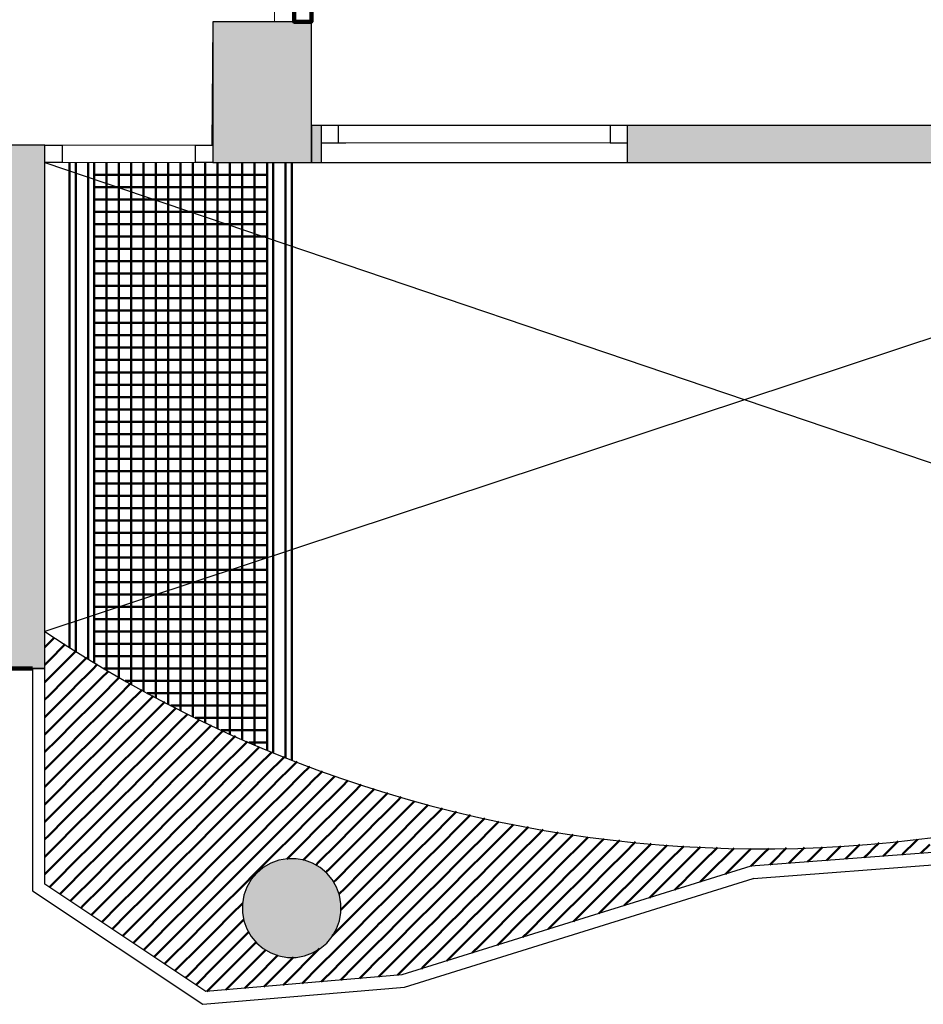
# Model space of a CAD drawing. Header units: metres. Extents: x -1 to 430, y -6 to 34.
# Tile 9 of 13: x 409.65 to 413.31, y 20.75 to 24.74. Entities that reach past the tile are written whole.
import ezdxf

# ---------------------------------------------------------------- set-up
doc = ezdxf.new("R2010")
doc.units = ezdxf.units.M
for name, pattern in [('CONTINUA', [0]), ('PUNKT', [6.35, 0, -6.35]), ('VERDECKT', [9.525, 6.35, -3.175])]:
    doc.linetypes.add(name, pattern=pattern)
for name, color, linetype, lineweight in [('3D P4 MURS', 7, 'CONTINUA', 25), ('3D P4 MURS NOUS', 7, 'CONTINUA', 25), ('3D P4 PILAR', 7, 'CONTINUA', 25), ('P4  REVESTIMENT pintat (blau fosc)', 7, 'CONTINUA', 25), ('P4 ESCALES 2D', 7, 'CONTINUA', 25), ('P4 MOBLES', 7, 'CONTINUA', 25), ('P4 REVESTIMENT  enguixat i pintat (lila)', 7, 'CONTINUA', 25)]:
    doc.layers.add(name, color=color, linetype=linetype, lineweight=lineweight)

# ---------------------------------------------------------------- blocks, each defined once
blk = doc.blocks.new('_CLOSEDFILLED')
at = {"color": 0, "linetype": 'ByBlock', "lineweight": -2}
blk.add_solid([(-1, 0), (0, 0), (-1, 0)], dxfattribs=at)
blk = doc.blocks.new('TRAMA_0')
at = {"layer": 'P4 MOBLES', "color": 202, "linetype": 'CONTINUA', "lineweight": 50, "transparency": 33554687}
for p, q in [((409.747, 22.1959), (409.7862, 22.2351)), ((409.7614, 22.1396), (409.8298, 22.208)), ((409.8674, 22.1749), (409.8721, 22.1796)), ((409.8728, 22.1803), (409.8734, 22.1809)), ((409.747, 22.1252), (409.7613, 22.1395)), ((409.7967, 22.1042), (409.8674, 22.1749)), ((409.8321, 22.0689), (409.9027, 22.1395)), ((409.9028, 22.1396), (409.917, 22.1538)), ((409.747, 22.0545), (409.7967, 22.1042)), ((409.8674, 22.0335), (409.9381, 22.1042)), ((409.9382, 22.1042), (409.9606, 22.1267)), ((409.9735, 22.0689), (410.0042, 22.0996)), ((409.7614, 21.9982), (409.832, 22.0688)), ((409.9028, 21.9982), (409.9734, 22.0688)), ((410.0089, 22.0335), (410.0486, 22.0732)), ((409.7967, 21.9628), (409.8674, 22.0334)), ((409.9382, 21.9628), (410.0088, 22.0334)), ((410.0442, 21.9982), (410.0946, 22.0486)), ((410.0796, 21.9628), (410.1407, 22.0239)), ((409.747, 21.9838), (409.7613, 21.9981)), ((409.8321, 21.9275), (409.9027, 21.9981)), ((409.9735, 21.9275), (410.0442, 21.9981)), ((410.1149, 21.9275), (410.1856, 21.9981)), ((410.1856, 21.9982), (410.1867, 21.9993)), ((409.747, 21.9131), (409.7967, 21.9627)), ((409.8674, 21.8921), (409.9381, 21.9627)), ((410.0089, 21.8921), (410.0795, 21.9627)), ((410.1503, 21.8921), (410.2209, 21.9627)), ((410.221, 21.9628), (410.2328, 21.9746)), ((410.2564, 21.9275), (410.2788, 21.9499)), ((409.7614, 21.8567), (409.832, 21.9274)), ((409.9028, 21.8567), (409.9734, 21.9274)), ((410.0442, 21.8567), (410.1149, 21.9274)), ((410.1856, 21.8567), (410.2563, 21.9274)), ((410.2917, 21.8921), (410.3249, 21.9253)), ((410.3271, 21.8567), (410.3731, 21.9028)), ((409.7967, 21.8214), (409.8674, 21.892)), ((409.9382, 21.8214), (410.0088, 21.892)), ((410.0796, 21.8214), (410.1502, 21.892)), ((410.221, 21.8214), (410.2916, 21.892)), ((410.3624, 21.8214), (410.4217, 21.8807)), ((410.4685, 21.8567), (410.4703, 21.8586)), ((409.747, 21.8423), (409.7613, 21.8567)), ((409.747, 21.7716), (409.7967, 21.8213)), ((409.8321, 21.786), (409.9027, 21.8567)), ((409.8674, 21.7507), (409.9381, 21.8213)), ((409.9735, 21.786), (410.0442, 21.8567)), ((410.0089, 21.7507), (410.0795, 21.8213)), ((410.1149, 21.786), (410.1856, 21.8567)), ((410.1503, 21.7507), (410.2209, 21.8213)), ((410.2564, 21.786), (410.327, 21.8567)), ((410.2917, 21.7507), (410.3623, 21.8213)), ((410.3978, 21.786), (410.4684, 21.8567)), ((410.4331, 21.7507), (410.5038, 21.8213)), ((410.5038, 21.8214), (410.5189, 21.8365)), ((409.7614, 21.7153), (409.832, 21.786)), ((409.9028, 21.7153), (409.9734, 21.786)), ((410.0442, 21.7153), (410.1149, 21.786)), ((410.1856, 21.7153), (410.2563, 21.786)), ((410.3271, 21.7153), (410.3977, 21.786)), ((410.4685, 21.7153), (410.5391, 21.786)), ((410.5392, 21.786), (410.5675, 21.8143)), ((410.5746, 21.7507), (410.6161, 21.7922)), ((409.7967, 21.68), (409.8674, 21.7506)), ((409.9382, 21.68), (410.0088, 21.7506)), ((410.0796, 21.68), (410.1502, 21.7506)), ((410.221, 21.68), (410.2916, 21.7506)), ((410.3624, 21.68), (410.4331, 21.7506)), ((410.5038, 21.68), (410.5745, 21.7506)), ((410.6099, 21.7153), (410.6661, 21.7715)), ((410.6453, 21.68), (410.7159, 21.7506)), ((410.716, 21.7507), (410.7174, 21.7521)), ((409.747, 21.7009), (409.7613, 21.7152)), ((409.8321, 21.6446), (409.9027, 21.7152)), ((409.9735, 21.6446), (410.0442, 21.7152)), ((410.1149, 21.6446), (410.1856, 21.7152)), ((410.2564, 21.6446), (410.327, 21.7152)), ((410.3978, 21.6446), (410.4684, 21.7152)), ((410.5392, 21.6446), (410.6098, 21.7152)), ((410.6806, 21.6446), (410.7513, 21.7152)), ((410.7513, 21.7153), (410.7686, 21.7326)), ((410.7867, 21.68), (410.8199, 21.7132)), ((409.747, 21.6302), (409.7967, 21.6799)), ((409.8674, 21.6093), (409.9381, 21.6799)), ((410.0089, 21.6093), (410.0795, 21.6799)), ((410.1503, 21.6093), (410.2209, 21.6799)), ((410.2917, 21.6093), (410.3623, 21.6799)), ((410.4331, 21.6093), (410.5038, 21.6799)), ((410.5746, 21.6093), (410.6452, 21.6799)), ((410.716, 21.6093), (410.7866, 21.6799)), ((410.822, 21.6446), (410.8712, 21.6937)), ((410.8574, 21.6093), (410.9224, 21.6743)), ((409.7614, 21.5739), (409.832, 21.6445)), ((409.9028, 21.5739), (409.9734, 21.6445)), ((410.0442, 21.5739), (410.1149, 21.6445)), ((410.1856, 21.5739), (410.2563, 21.6445)), ((410.3271, 21.5739), (410.3977, 21.6445)), ((410.4685, 21.5739), (410.5391, 21.6445)), ((410.6099, 21.5739), (410.6805, 21.6445)), ((410.7513, 21.5739), (410.822, 21.6445)), ((410.8928, 21.5739), (410.9634, 21.6445)), ((410.9635, 21.6446), (410.9748, 21.6559)), ((410.9988, 21.6093), (411.0289, 21.6393)), ((411.0342, 21.5739), (411.083, 21.6227)), ((409.7967, 21.5385), (409.8674, 21.6092)), ((409.9382, 21.5385), (410.0088, 21.6092)), ((410.0796, 21.5385), (410.1502, 21.6092)), ((410.221, 21.5385), (410.2916, 21.6092)), ((410.3624, 21.5385), (410.4331, 21.6092)), ((410.5038, 21.5385), (410.5745, 21.6092)), ((410.6453, 21.5385), (410.7159, 21.6092)), ((410.7867, 21.5385), (410.8573, 21.6092)), ((410.9281, 21.5385), (410.9987, 21.6092)), ((411.0695, 21.5385), (411.137, 21.6061)), ((411.1756, 21.5739), (411.1911, 21.5894)), ((409.747, 21.5595), (409.7613, 21.5738)), ((409.747, 21.4888), (409.7967, 21.5385)), ((409.8321, 21.5032), (409.9027, 21.5738)), ((409.8674, 21.4678), (409.9381, 21.5385)), ((409.9735, 21.5032), (410.0442, 21.5738)), ((410.0089, 21.4678), (410.0795, 21.5385)), ((410.1149, 21.5032), (410.1856, 21.5738)), ((410.1503, 21.4678), (410.2209, 21.5385)), ((410.2564, 21.5032), (410.327, 21.5738)), ((410.2917, 21.4678), (410.3623, 21.5385)), ((410.3978, 21.5032), (410.4684, 21.5738)), ((410.4331, 21.4678), (410.5038, 21.5385)), ((410.5392, 21.5032), (410.6098, 21.5738)), ((410.5746, 21.4678), (410.6452, 21.5385)), ((410.6806, 21.5032), (410.7513, 21.5738)), ((410.716, 21.4678), (410.7866, 21.5385)), ((410.822, 21.5032), (410.8927, 21.5738)), ((410.8574, 21.4678), (410.928, 21.5385)), ((410.9635, 21.5032), (411.0341, 21.5738)), ((410.9988, 21.4678), (411.0695, 21.5385)), ((411.1049, 21.5032), (411.1755, 21.5738)), ((411.1402, 21.4678), (411.2109, 21.5385)), ((411.2109, 21.5385), (411.2452, 21.5728)), ((411.2463, 21.5032), (411.3006, 21.5575)), ((411.2817, 21.4678), (411.3523, 21.5385)), ((411.3524, 21.5385), (411.3577, 21.5439)), ((409.7614, 21.4325), (409.832, 21.5031)), ((409.9028, 21.4325), (409.9734, 21.5031)), ((410.0442, 21.4325), (410.1149, 21.5031)), ((410.1856, 21.4325), (410.2563, 21.5031)), ((410.3271, 21.4325), (410.3977, 21.5031)), ((410.4685, 21.4325), (410.5391, 21.5031)), ((410.6099, 21.4325), (410.6805, 21.5031)), ((410.7513, 21.4325), (410.822, 21.5031)), ((410.8928, 21.4325), (410.9634, 21.5031)), ((411.0342, 21.4325), (411.1048, 21.5031)), ((411.1756, 21.4325), (411.2462, 21.5031)), ((411.317, 21.4325), (411.3877, 21.5031)), ((411.3877, 21.5032), (411.4148, 21.5303)), ((411.4231, 21.4678), (411.4719, 21.5167)), ((411.4584, 21.4325), (411.529, 21.5031)), ((409.7967, 21.3971), (409.8674, 21.4678)), ((409.9382, 21.3971), (410.0088, 21.4678)), ((410.0796, 21.3971), (410.1502, 21.4678)), ((410.221, 21.3971), (410.2916, 21.4678)), ((410.3624, 21.3971), (410.4331, 21.4678)), ((410.5038, 21.3971), (410.5745, 21.4678)), ((410.6453, 21.3971), (410.7159, 21.4678)), ((410.7867, 21.3971), (410.8573, 21.4678)), ((410.9281, 21.3971), (410.9987, 21.4678)), ((411.0695, 21.3971), (411.1402, 21.4678)), ((411.2109, 21.3971), (411.2816, 21.4678)), ((411.3524, 21.3971), (411.423, 21.4678)), ((411.4938, 21.3971), (411.5644, 21.4678)), ((411.5645, 21.4678), (411.5862, 21.4895)), ((411.5999, 21.4325), (411.6455, 21.4781)), ((411.6352, 21.3971), (411.7059, 21.4678)), ((409.747, 21.4181), (409.7613, 21.4324)), ((409.8321, 21.3618), (409.9027, 21.4324)), ((409.9735, 21.3618), (410.0442, 21.4324)), ((410.1149, 21.3618), (410.1856, 21.4324)), ((410.2564, 21.3618), (410.327, 21.4324)), ((410.3978, 21.3618), (410.4684, 21.4324)), ((410.5392, 21.3618), (410.6098, 21.4324)), ((410.6806, 21.3618), (410.7513, 21.4324)), ((410.822, 21.3618), (410.8927, 21.4324)), ((410.9635, 21.3618), (411.0341, 21.4324)), ((411.1049, 21.3618), (411.1755, 21.4324)), ((411.2463, 21.3618), (411.3169, 21.4324)), ((411.3877, 21.3618), (411.4584, 21.4324)), ((411.5291, 21.3618), (411.5998, 21.4324)), ((411.6706, 21.3618), (411.7412, 21.4324)), ((411.7413, 21.4325), (411.7663, 21.4575)), ((411.7766, 21.3971), (411.8267, 21.4472)), ((411.812, 21.3618), (411.8826, 21.4324)), ((411.8827, 21.4325), (411.8871, 21.4368)), ((411.9181, 21.3971), (411.9481, 21.4271)), ((411.9534, 21.3618), (412.012, 21.4204)), ((409.747, 21.3474), (409.7967, 21.3971)), ((409.8674, 21.3264), (409.9381, 21.3971)), ((410.0089, 21.3264), (410.0795, 21.3971)), ((410.1503, 21.3264), (410.2209, 21.3971)), ((410.2917, 21.3264), (410.3623, 21.3971)), ((410.4331, 21.3264), (410.5038, 21.3971)), ((410.5746, 21.3264), (410.6452, 21.3971)), ((410.7273, 21.3377), (410.7866, 21.3971)), ((410.8574, 21.3264), (410.928, 21.3971)), ((410.9988, 21.3264), (411.0695, 21.3971)), ((411.1402, 21.3264), (411.2109, 21.3971)), ((411.2817, 21.3264), (411.3523, 21.3971)), ((411.4231, 21.3264), (411.4937, 21.3971)), ((411.5645, 21.3264), (411.6351, 21.3971)), ((411.7059, 21.3264), (411.7766, 21.3971)), ((411.8473, 21.3264), (411.918, 21.3971)), ((411.9888, 21.3264), (412.0594, 21.3971)), ((412.0595, 21.3971), (412.076, 21.4137)), ((412.0948, 21.3618), (412.14, 21.407)), ((412.1302, 21.3264), (412.2008, 21.3971)), ((412.2009, 21.3971), (412.204, 21.4002)), ((412.2363, 21.3618), (412.268, 21.3935)), ((412.2716, 21.3264), (412.3357, 21.3905)), ((412.3777, 21.3618), (412.4036, 21.3877)), ((412.413, 21.3264), (412.4716, 21.385)), ((412.5191, 21.3618), (412.5396, 21.3823)), ((412.5545, 21.3264), (412.6076, 21.3795)), ((412.6605, 21.3618), (412.6799, 21.3811)), ((412.6959, 21.3264), (412.7523, 21.3829)), ((412.8019, 21.3618), (412.8248, 21.3846)), ((412.9434, 21.3618), (412.9713, 21.3897)), ((413.1908, 21.3971), (413.2042, 21.4105)), ((413.2966, 21.3614), (413.3322, 21.3971)), ((409.7614, 21.2911), (409.832, 21.3617)), ((409.9028, 21.2911), (409.9734, 21.3617)), ((410.0442, 21.2911), (410.1149, 21.3617)), ((410.1856, 21.2911), (410.2563, 21.3617)), ((410.3271, 21.2911), (410.3977, 21.3617)), ((410.4685, 21.2911), (410.5391, 21.3617)), ((410.6099, 21.2911), (410.6805, 21.3617)), ((410.7935, 21.3333), (410.822, 21.3617)), ((410.8928, 21.2911), (410.9634, 21.3617)), ((411.0342, 21.2911), (411.1048, 21.3617)), ((411.1756, 21.2911), (411.2462, 21.3617)), ((411.317, 21.2911), (411.3877, 21.3617)), ((411.4584, 21.2911), (411.5291, 21.3617)), ((411.5999, 21.2911), (411.6705, 21.3617)), ((411.7413, 21.2911), (411.8119, 21.3617)), ((411.8827, 21.2911), (411.9533, 21.3617)), ((412.0241, 21.2911), (412.0948, 21.3617)), ((412.1655, 21.2911), (412.2362, 21.3617)), ((412.307, 21.2911), (412.3776, 21.3617)), ((412.4484, 21.2911), (412.519, 21.3617)), ((412.6077, 21.3089), (412.6604, 21.3617)), ((413.0669, 21.3439), (413.0847, 21.3617)), ((413.22, 21.3556), (413.2261, 21.3617)), ((409.7967, 21.2557), (409.8674, 21.3263)), ((409.9382, 21.2557), (410.0088, 21.3263)), ((410.0796, 21.2557), (410.1502, 21.3263)), ((410.221, 21.2557), (410.2916, 21.3263)), ((410.3624, 21.2557), (410.4331, 21.3263)), ((410.5038, 21.2557), (410.5745, 21.3263)), ((410.8447, 21.3137), (410.8573, 21.3263)), ((410.9281, 21.2557), (410.9987, 21.3263)), ((411.0695, 21.2557), (411.1402, 21.3263)), ((411.2109, 21.2557), (411.2816, 21.3263)), ((411.3524, 21.2557), (411.423, 21.3263)), ((411.4938, 21.2557), (411.5644, 21.3263)), ((411.6352, 21.2557), (411.7059, 21.3263)), ((411.7766, 21.2557), (411.8473, 21.3263)), ((411.9181, 21.2557), (411.9887, 21.3263)), ((412.0595, 21.2557), (412.1301, 21.3263)), ((412.2009, 21.2557), (412.2715, 21.3263)), ((412.6842, 21.3148), (412.6958, 21.3263)), ((409.747, 21.2767), (409.7613, 21.291)), ((409.8321, 21.2203), (409.9027, 21.291)), ((409.9735, 21.2203), (410.0442, 21.291)), ((410.1149, 21.2203), (410.1856, 21.291)), ((410.2564, 21.2203), (410.327, 21.291)), ((410.3978, 21.2203), (410.4684, 21.291)), ((410.5392, 21.2203), (410.6098, 21.291)), ((410.885, 21.2833), (410.8927, 21.291)), ((410.9635, 21.2203), (411.0341, 21.291)), ((411.1049, 21.2203), (411.1755, 21.291)), ((411.2463, 21.2203), (411.3169, 21.291)), ((411.3877, 21.2203), (411.4584, 21.291)), ((411.5291, 21.2203), (411.5998, 21.291)), ((411.6706, 21.2203), (411.7412, 21.291)), ((411.812, 21.2203), (411.8826, 21.291)), ((411.9534, 21.2203), (412.0241, 21.291)), ((412.0948, 21.2203), (412.1655, 21.291)), ((409.7652, 21.2242), (409.7967, 21.2556)), ((409.8076, 21.1959), (409.832, 21.2203)), ((409.8674, 21.185), (409.9381, 21.2556)), ((409.9028, 21.1496), (409.9734, 21.2203)), ((410.0089, 21.185), (410.0795, 21.2556)), ((410.0442, 21.1496), (410.1149, 21.2203)), ((410.1503, 21.185), (410.2209, 21.2556)), ((410.1856, 21.1496), (410.2563, 21.2203)), ((410.2917, 21.185), (410.3623, 21.2556)), ((410.3271, 21.1496), (410.3977, 21.2203)), ((410.4331, 21.185), (410.5038, 21.2556)), ((410.4685, 21.1496), (410.5391, 21.2203)), ((410.9168, 21.2444), (410.928, 21.2556)), ((410.9383, 21.1952), (410.9634, 21.2203)), ((410.9988, 21.185), (411.0695, 21.2556)), ((411.0342, 21.1496), (411.1048, 21.2203)), ((411.1402, 21.185), (411.2109, 21.2556)), ((411.1756, 21.1496), (411.2462, 21.2203)), ((411.2817, 21.185), (411.3523, 21.2556)), ((411.317, 21.1496), (411.3877, 21.2203)), ((411.4231, 21.185), (411.4937, 21.2556)), ((411.4584, 21.1496), (411.5291, 21.2203)), ((411.5645, 21.185), (411.6351, 21.2556)), ((411.5999, 21.1496), (411.6705, 21.2203)), ((411.7059, 21.185), (411.7766, 21.2556)), ((411.8473, 21.185), (411.918, 21.2556)), ((412.1972, 21.1813), (412.2362, 21.2203)), ((412.2999, 21.2132), (412.3422, 21.2556)), ((409.85, 21.1676), (409.8674, 21.1849)), ((409.9382, 21.1143), (410.0088, 21.1849)), ((410.0796, 21.1143), (410.1502, 21.1849)), ((410.221, 21.1143), (410.2916, 21.1849)), ((410.3624, 21.1143), (410.4331, 21.1849)), ((410.9464, 21.1326), (410.9987, 21.1849)), ((411.0695, 21.1143), (411.1402, 21.1849)), ((411.2109, 21.1143), (411.2816, 21.1849)), ((411.3524, 21.1143), (411.423, 21.1849)), ((411.9181, 21.1143), (411.9887, 21.1849)), ((412.0945, 21.1493), (412.1301, 21.1849)), ((409.8924, 21.1393), (409.9027, 21.1496)), ((409.9773, 21.0827), (410.0442, 21.1496)), ((410.1149, 21.0789), (410.1856, 21.1496)), ((410.2564, 21.0789), (410.327, 21.1496)), ((410.3978, 21.0789), (410.4684, 21.1496)), ((410.5038, 21.1143), (410.5487, 21.1591)), ((410.9635, 21.0789), (411.0341, 21.1496)), ((411.1049, 21.0789), (411.1755, 21.1496)), ((411.6706, 21.0789), (411.7412, 21.1496)), ((411.812, 21.0789), (411.8826, 21.1496)), ((411.9918, 21.1173), (412.0241, 21.1496)), ((409.9348, 21.111), (409.9381, 21.1142)), ((410.0197, 21.0544), (410.0795, 21.1142)), ((410.1503, 21.0436), (410.2209, 21.1142)), ((410.2917, 21.0436), (410.3623, 21.1142)), ((410.4331, 21.0436), (410.5038, 21.1142)), ((411.4231, 21.0436), (411.4937, 21.1142)), ((411.5645, 21.0436), (411.6351, 21.1142)), ((411.7059, 21.0436), (411.7766, 21.1142)), ((411.8891, 21.0853), (411.918, 21.1142)), ((410.0621, 21.0261), (410.1149, 21.0789)), ((410.1856, 21.0082), (410.2563, 21.0789)), ((410.3271, 21.0082), (410.3977, 21.0789)), ((410.4685, 21.0082), (410.5391, 21.0789)), ((410.5392, 21.0789), (410.5532, 21.0929)), ((411.1756, 21.0082), (411.2462, 21.0789)), ((411.317, 21.0082), (411.3877, 21.0789)), ((411.4584, 21.0082), (411.5291, 21.0789)), ((411.5999, 21.0082), (411.6705, 21.0789)), ((411.7864, 21.0534), (411.8119, 21.0789)), ((410.1045, 20.9978), (410.1502, 21.0435)), ((410.221, 20.9729), (410.2916, 21.0435)), ((410.3624, 20.9729), (410.4331, 21.0435)), ((410.5038, 20.9729), (410.5727, 21.0417)), ((410.9281, 20.9729), (410.9987, 21.0435)), ((411.0695, 20.9729), (411.1402, 21.0435)), ((411.2109, 20.9729), (411.2816, 21.0435)), ((411.3524, 20.9729), (411.423, 21.0435)), ((411.4938, 20.9729), (411.5644, 21.0435)), ((411.6838, 21.0214), (411.7059, 21.0435)), ((410.1469, 20.9694), (410.1856, 21.0081)), ((410.2564, 20.9375), (410.327, 21.0081)), ((410.3978, 20.9375), (410.4684, 21.0081)), ((410.5392, 20.9375), (410.6032, 21.0015)), ((410.9635, 20.9375), (411.0341, 21.0081)), ((411.1049, 20.9375), (411.1755, 21.0081)), ((411.2463, 20.9375), (411.3169, 21.0081)), ((411.3877, 20.9375), (411.4584, 21.0081)), ((411.5811, 20.9894), (411.5998, 21.0081)), ((410.1893, 20.9411), (410.2209, 20.9728)), ((410.2917, 20.9021), (410.3623, 20.9728)), ((410.4331, 20.9021), (410.5038, 20.9728)), ((410.5746, 20.9021), (410.6421, 20.9697)), ((410.6806, 20.9375), (410.6912, 20.9481)), ((410.716, 20.9021), (410.7539, 20.9401)), ((410.822, 20.9375), (410.8597, 20.9751)), ((410.8574, 20.9021), (410.928, 20.9728)), ((410.9988, 20.9021), (411.0695, 20.9728)), ((411.1402, 20.9021), (411.2109, 20.9728)), ((411.2817, 20.9021), (411.3523, 20.9728)), ((411.4784, 20.9575), (411.4937, 20.9728)), ((410.2317, 20.9128), (410.2563, 20.9374)), ((410.2741, 20.8845), (410.2916, 20.9021)), ((410.3271, 20.8668), (410.3977, 20.9374)), ((410.3624, 20.8314), (410.4331, 20.9021)), ((410.4685, 20.8668), (410.5391, 20.9374)), ((410.5038, 20.8314), (410.5745, 20.9021)), ((410.6099, 20.8668), (410.6805, 20.9374)), ((410.6453, 20.8314), (410.7159, 20.9021)), ((410.7513, 20.8668), (410.822, 20.9374)), ((410.7894, 20.8342), (410.8573, 20.9021)), ((410.8928, 20.8668), (410.9634, 20.9374)), ((410.9441, 20.8474), (410.9987, 20.9021)), ((411.0342, 20.8668), (411.1048, 20.9374)), ((411.0988, 20.8607), (411.1402, 20.9021)), ((411.1761, 20.8673), (411.2462, 20.9374)), ((411.273, 20.8935), (411.2816, 20.9021)), ((411.3757, 20.9255), (411.3877, 20.9374)), ((410.3165, 20.8562), (410.327, 20.8667)), ((410.4027, 20.801), (410.4684, 20.8667)), ((410.5574, 20.8143), (410.6098, 20.8667)), ((410.7121, 20.8275), (410.7513, 20.8667)), ((410.8668, 20.8408), (410.8927, 20.8667)), ((411.0214, 20.8541), (411.0341, 20.8667)), ((410.3589, 20.8279), (410.3623, 20.8314)), ((410.4801, 20.8077), (410.5038, 20.8314)), ((410.6347, 20.8209), (410.6452, 20.8314))]:
    blk.add_line(p, q, dxfattribs=at)
for points in [[(412.8373, 21.3264), (412.851, 21.3401), (412.851, 21.3401), (412.8973, 21.3864)], [(412.9904, 21.3381), (413.019, 21.3667), (413.019, 21.3667), (413.0489, 21.3966)], [(413.0848, 21.3618), (413.1031, 21.38), (413.1031, 21.38), (413.1266, 21.4036)], [(413.1435, 21.3497), (413.1871, 21.3934), (413.1871, 21.3934), (413.1908, 21.3971)], [(413.2262, 21.3618), (413.2711, 21.4067), (413.2711, 21.4067), (413.2818, 21.4174)], [(412.7608, 21.3206), (412.7669, 21.3268), (412.7669, 21.3268), (412.8019, 21.3617)], [(412.9138, 21.3323), (412.935, 21.3534), (412.935, 21.3534), (412.9433, 21.3617)], [(412.3423, 21.2557), (412.3468, 21.2602), (412.3468, 21.2602), (412.413, 21.3263)], [(412.5052, 21.2772), (412.5149, 21.2868), (412.5149, 21.2868), (412.5544, 21.3263)], [(412.2363, 21.2203), (412.2628, 21.2469), (412.2628, 21.2469), (412.3069, 21.291)], [(412.4025, 21.2452), (412.4308, 21.2735), (412.4308, 21.2735), (412.4483, 21.291)], [(411.7413, 21.1496), (411.7586, 21.167), (411.7586, 21.167), (411.8119, 21.2203)], [(411.8827, 21.1496), (411.9267, 21.1936), (411.9267, 21.1936), (411.9533, 21.2203)], [(411.9888, 21.185), (412.0107, 21.2069), (412.0107, 21.2069), (412.0594, 21.2556)], [(412.0241, 21.1496), (412.0947, 21.2202), (412.0947, 21.2202), (412.0948, 21.2203)], [(412.1302, 21.185), (412.1787, 21.2335), (412.1787, 21.2335), (412.2008, 21.2556)], [(411.4938, 21.1143), (411.5065, 21.127), (411.5065, 21.127), (411.5644, 21.1849)], [(411.6352, 21.1143), (411.6746, 21.1536), (411.6746, 21.1536), (411.7059, 21.1849)], [(411.7766, 21.1143), (411.8426, 21.1803), (411.8426, 21.1803), (411.8473, 21.1849)], [(411.2463, 21.0789), (411.2544, 21.0871), (411.2544, 21.0871), (411.3169, 21.1496)], [(411.3877, 21.0789), (411.4225, 21.1137), (411.4225, 21.1137), (411.4584, 21.1496)], [(411.5291, 21.0789), (411.5905, 21.1403), (411.5905, 21.1403), (411.5998, 21.1496)], [(410.9988, 21.0436), (411.0023, 21.0471), (411.0023, 21.0471), (411.0695, 21.1142)], [(411.1402, 21.0436), (411.1704, 21.0737), (411.1704, 21.0737), (411.2109, 21.1142)], [(411.2817, 21.0436), (411.3385, 21.1004), (411.3385, 21.1004), (411.3523, 21.1142)], [(410.9113, 21.0268), (410.9183, 21.0338), (410.9183, 21.0338), (410.9634, 21.0789)], [(411.0342, 21.0082), (411.0864, 21.0604), (411.0864, 21.0604), (411.1048, 21.0789)]]:
    blk.add_lwpolyline(points, dxfattribs=at)

msp = doc.modelspace()

# ---------------------------------------------------------------- hatches: boundary and pattern name
at = {"layer": '3D P4 MURS', "linetype": 'CONTINUA', "lineweight": 18, "true_color": 0xa0a0a0, "transparency": 33554687}
for points in [[(417.447, 24.3095), (410.827, 24.3095), (410.827, 24.1595), (410.867, 24.1595), (410.867, 24.3095), (412.107, 24.3095), (412.107, 24.1595), (417.447, 24.1595)], [(409.747, 24.2295), (409.4754, 24.2295), (409.4754, 24.1595), (409.747, 24.1595)], [(409.747, 22.1096), (409.747, 24.1595), (409.477, 24.1595), (409.477, 22.2096), (409.593, 22.1121), (409.5913, 22.1101), (409.697, 22.1096)]]:
    msp.add_hatch(color=253, dxfattribs=at).paths.add_polyline_path(points)
at = {"layer": '3D P4 PILAR', "linetype": 'CONTINUA', "lineweight": 18, "transparency": 33554687}
for points in [[(410.427, 24.1595), (410.827, 24.1595), (410.827, 24.7295), (410.427, 24.7295)], [(410.7645, 21.3392), (410.7295, 21.3392), (410.6951, 21.3331), (410.6622, 21.3212), (410.632, 21.3037), (410.6052, 21.2812), (410.5827, 21.2545), (410.5653, 21.2242), (410.5533, 21.1914), (410.5472, 21.1569), (410.5472, 21.122), (410.5533, 21.0876), (410.5653, 21.0547), (410.5827, 21.0245), (410.6052, 20.9977), (410.632, 20.9752), (410.6622, 20.9577), (410.6951, 20.9458), (410.7295, 20.9397), (410.7645, 20.9397), (410.7989, 20.9458), (410.8317, 20.9577), (410.862, 20.9752), (410.8888, 20.9977), (410.9112, 21.0245), (410.9287, 21.0547), (410.9407, 21.0876), (410.9467, 21.122), (410.9467, 21.1569), (410.9407, 21.1914), (410.9287, 21.2242), (410.9112, 21.2545), (410.8888, 21.2812), (410.862, 21.3037), (410.8317, 21.3212), (410.7989, 21.3331)]]:
    msp.add_hatch(color=9, dxfattribs=at).paths.add_polyline_path(points)

# ---------------------------------------------------------------- linework, layer by layer
at = {"layer": '3D P4 MURS', "color": 7, "linetype": 'CONTINUA', "lineweight": 25, "transparency": 33554687}
for p, q in [((417.447, 24.3095), (410.827, 24.3095)), ((410.827, 24.3095), (410.827, 24.1595)), ((412.107, 24.3095), (410.867, 24.3095)), ((410.867, 24.3095), (410.867, 24.2395)), ((412.107, 24.2395), (412.107, 24.3095)), ((409.747, 24.2295), (409.4754, 24.2295)), ((410.867, 24.2395), (410.867, 24.1595)), ((412.107, 24.1595), (412.107, 24.2395)), ((409.747, 22.1096), (409.747, 24.1595)), ((410.827, 24.1595), (410.867, 24.1595)), ((410.867, 24.1595), (412.107, 24.1595)), ((412.107, 24.1595), (415.487, 24.1595)), ((409.5913, 22.1101), (409.697, 22.1096)), ((409.747, 22.1096), (409.697, 22.1096)), ((409.697, 22.1096), (409.697, 21.2096)), ((409.697, 22.1096), (409.747, 22.1096)), ((409.747, 21.2365), (409.747, 22.1096)), ((413.3966, 21.369), (412.607, 21.3089)), ((412.607, 21.3089), (411.1937, 20.8688)), ((412.6176, 21.2595), (413.4042, 21.3195)), ((411.2034, 20.8195), (412.6165, 21.2595)), ((412.6165, 21.2595), (412.6176, 21.2598)), ((412.6176, 21.2598), (412.6176, 21.2595)), ((409.7469, 21.2364), (409.747, 21.2365)), ((410.3996, 20.8008), (409.7469, 21.2364)), ((409.697, 21.2096), (410.3864, 20.7495)), ((411.1937, 20.8688), (410.3996, 20.8008)), ((410.3864, 20.7495), (411.2034, 20.8195))]:
    msp.add_line(p, q, dxfattribs=at)
at = {"layer": '3D P4 MURS', "color": 7, "linetype": 'PUNKT', "lineweight": 25, "transparency": 33554687}
for p, q in [((412.107, 24.3095), (410.867, 24.3095)), ((410.867, 24.3095), (410.867, 24.2395)), ((412.107, 24.2395), (412.107, 24.3095)), ((410.867, 24.2395), (412.107, 24.2395))]:
    msp.add_line(p, q, dxfattribs=at)
at = {"layer": '3D P4 MURS', "color": 7, "linetype": 'CONTINUA', "lineweight": 25, "transparency": 33554687}
for points in [[(410.867, 24.2395), (410.937, 24.2395), (410.937, 24.3095), (410.867, 24.3095), (410.867, 24.2395)], [(412.037, 24.2395), (412.107, 24.2395), (412.107, 24.3095), (412.037, 24.3095), (412.037, 24.2395)], [(409.817, 24.1595), (409.747, 24.1595), (409.747, 24.2295), (409.817, 24.2295), (409.817, 24.1595)], [(410.427, 24.1595), (410.357, 24.1595), (410.357, 24.2295), (410.427, 24.2295), (410.427, 24.1595)]]:
    msp.add_lwpolyline(points, close=True, dxfattribs=at)
at = {"layer": '3D P4 MURS', "color": 40, "linetype": 'CONTINUA', "lineweight": 18, "transparency": 33554687}
for points in [[(410.937, 24.2395), (412.037, 24.2395), (412.037, 24.3095), (410.937, 24.3095), (410.937, 24.2395)], [(410.357, 24.1595), (409.817, 24.1595), (409.817, 24.2295), (410.357, 24.2295), (410.357, 24.1595)]]:
    msp.add_lwpolyline(points, close=True, dxfattribs=at)
at = {"layer": '3D P4 MURS NOUS', "color": 240, "linetype": 'CONTINUA', "lineweight": 140, "transparency": 33554687}
msp.add_lwpolyline([(410.757, 24.7795), (410.777, 24.7795), (410.777, 24.7995), (410.827, 24.7995), (410.827, 24.7295), (410.757, 24.7295), (410.757, 24.7795)], close=True, dxfattribs=at)
at = {"layer": '3D P4 PILAR', "color": 7, "linetype": 'CONTINUA', "lineweight": 25, "transparency": 33554687}
for p, q in [((410.827, 24.7295), (410.427, 24.7295)), ((410.427, 24.7295), (410.427, 24.1595)), ((410.827, 24.1595), (410.827, 24.7295)), ((410.427, 24.1595), (410.827, 24.1595)), ((410.7295, 21.3392), (410.6951, 21.3331)), ((410.7645, 21.3392), (410.7295, 21.3392)), ((410.7989, 21.3331), (410.7645, 21.3392)), ((410.632, 21.3037), (410.6052, 21.2812)), ((410.6622, 21.3212), (410.632, 21.3037)), ((410.6951, 21.3331), (410.6622, 21.3212)), ((410.8317, 21.3212), (410.7989, 21.3331)), ((410.862, 21.3037), (410.8317, 21.3212)), ((410.8888, 21.2812), (410.862, 21.3037)), ((410.6052, 21.2812), (410.5827, 21.2545)), ((410.9112, 21.2545), (410.8888, 21.2812)), ((410.5653, 21.2242), (410.5533, 21.1914)), ((410.5827, 21.2545), (410.5653, 21.2242)), ((410.9287, 21.2242), (410.9112, 21.2545)), ((410.9407, 21.1914), (410.9287, 21.2242)), ((410.5533, 21.1914), (410.5472, 21.1569)), ((410.9467, 21.1569), (410.9407, 21.1914)), ((410.5472, 21.1569), (410.5472, 21.122)), ((410.9467, 21.122), (410.9467, 21.1569)), ((410.5472, 21.122), (410.5533, 21.0876)), ((410.9407, 21.0876), (410.9467, 21.122)), ((410.5533, 21.0876), (410.5653, 21.0547)), ((410.9287, 21.0547), (410.9407, 21.0876)), ((410.5653, 21.0547), (410.5827, 21.0245)), ((410.5827, 21.0245), (410.6052, 20.9977)), ((410.8888, 20.9977), (410.9112, 21.0245)), ((410.9112, 21.0245), (410.9287, 21.0547)), ((410.6052, 20.9977), (410.632, 20.9752)), ((410.862, 20.9752), (410.8888, 20.9977)), ((410.632, 20.9752), (410.6622, 20.9577)), ((410.6622, 20.9577), (410.6951, 20.9458)), ((410.6951, 20.9458), (410.7295, 20.9397)), ((410.7645, 20.9397), (410.7989, 20.9458)), ((410.7989, 20.9458), (410.8317, 20.9577)), ((410.8317, 20.9577), (410.862, 20.9752)), ((410.7295, 20.9397), (410.7645, 20.9397))]:
    msp.add_line(p, q, dxfattribs=at)
at = {"layer": 'P4  REVESTIMENT pintat (blau fosc)', "color": 180, "linetype": 'VERDECKT', "lineweight": 13, "transparency": 33554687}
for p, q in [((410.677, 24.7295), (410.677, 25.7295)), ((410.827, 24.7295), (410.827, 25.7295)), ((412.107, 24.3095), (410.867, 24.3095)), ((409.747, 24.2295), (410.4239, 24.2295))]:
    msp.add_line(p, q, dxfattribs=at)
at = {"layer": 'P4  REVESTIMENT pintat (blau fosc)', "color": 180, "linetype": 'CONTINUA', "lineweight": 13, "transparency": 33554687}
for p, q in [((410.4239, 24.2295), (410.427, 24.7295)), ((410.427, 24.7295), (410.677, 24.7295)), ((410.827, 24.3095), (410.827, 24.7295)), ((410.867, 24.3095), (410.827, 24.3095)), ((415.777, 24.3095), (412.107, 24.3095)), ((409.4754, 24.2295), (409.747, 24.2295))]:
    msp.add_line(p, q, dxfattribs=at)
at = {"layer": 'P4 ESCALES 2D', "color": 7, "linetype": 'VERDECKT', "lineweight": 25, "transparency": 33554687}
for p, q in [((409.747, 24.1595), (415.487, 22.2138)), ((415.487, 24.1595), (409.747, 22.2595)), ((409.747, 24.1595), (415.487, 22.2138)), ((415.487, 24.1595), (409.747, 22.2595)), ((409.747, 24.1595), (415.487, 22.2138)), ((415.487, 24.1595), (409.747, 22.2595))]:
    msp.add_line(p, q, dxfattribs=at)
at = {"layer": 'P4 ESCALES 2D', "color": 202, "lineweight": 50, "transparency": 33554687}
for p, q in [((409.847, 22.1944), (409.847, 24.1595)), ((409.872, 22.1786), (409.872, 24.1595)), ((409.922, 22.1476), (409.922, 24.1595)), ((409.947, 22.1324), (409.947, 24.1595)), ((409.997, 22.1026), (409.997, 24.1595)), ((410.047, 22.0736), (410.047, 24.1595)), ((410.097, 22.0452), (410.097, 24.1595)), ((410.147, 22.0176), (410.147, 24.1595)), ((410.197, 21.9907), (410.197, 24.1595)), ((410.247, 21.9645), (410.247, 24.1595)), ((410.297, 21.939), (410.297, 24.1595)), ((410.347, 21.9141), (410.347, 24.1595)), ((410.397, 21.8899), (410.397, 24.1595)), ((410.447, 21.8664), (410.447, 24.1595)), ((410.497, 21.8435), (410.497, 24.1595)), ((410.547, 21.8212), (410.547, 24.1595)), ((410.597, 21.7995), (410.597, 24.1595)), ((410.647, 21.7785), (410.647, 24.1595)), ((410.672, 21.7682), (410.672, 24.1595)), ((410.722, 21.7481), (410.722, 24.1595)), ((410.747, 21.7382), (410.747, 24.1595)), ((410.647, 24.1095), (409.947, 24.1095)), ((410.647, 24.0595), (409.947, 24.0595)), ((410.647, 24.0095), (409.947, 24.0095)), ((410.647, 23.9595), (409.947, 23.9595)), ((410.647, 23.9095), (409.947, 23.9095)), ((410.647, 23.8595), (409.947, 23.8595)), ((410.647, 23.8095), (409.947, 23.8095)), ((410.647, 23.7595), (409.947, 23.7595)), ((410.647, 23.7095), (409.947, 23.7095)), ((410.647, 23.6595), (409.947, 23.6595)), ((410.647, 23.6095), (409.947, 23.6095)), ((410.647, 23.5595), (409.947, 23.5595)), ((410.647, 23.5095), (409.947, 23.5095)), ((410.647, 23.4595), (409.947, 23.4595)), ((410.647, 23.4095), (409.947, 23.4095)), ((410.647, 23.3595), (409.947, 23.3595)), ((410.647, 23.3095), (409.947, 23.3095)), ((410.647, 23.2595), (409.947, 23.2595)), ((410.647, 23.2095), (409.947, 23.2095)), ((410.647, 23.1595), (409.947, 23.1595)), ((410.647, 23.1095), (409.947, 23.1095)), ((410.647, 23.0595), (409.947, 23.0595)), ((410.647, 23.0095), (409.947, 23.0095)), ((410.647, 22.9595), (409.947, 22.9595)), ((410.647, 22.9095), (409.947, 22.9095)), ((410.647, 22.8595), (409.947, 22.8595)), ((410.647, 22.8095), (409.947, 22.8095)), ((410.647, 22.7595), (409.947, 22.7595)), ((410.647, 22.7095), (409.947, 22.7095)), ((410.647, 22.6595), (409.947, 22.6595)), ((410.647, 22.6095), (409.947, 22.6095)), ((410.647, 22.5595), (409.947, 22.5595)), ((410.647, 22.5095), (409.947, 22.5095)), ((410.647, 22.4595), (409.947, 22.4595)), ((410.647, 22.4095), (409.947, 22.4095)), ((410.647, 22.3595), (409.947, 22.3595)), ((410.647, 22.3095), (409.947, 22.3095)), ((410.647, 22.2595), (409.947, 22.2595)), ((410.647, 22.2095), (409.947, 22.2095)), ((410.647, 22.1595), (409.947, 22.1595)), ((410.647, 22.1095), (409.9854, 22.1095)), ((410.647, 22.0595), (410.0717, 22.0595)), ((410.647, 22.0095), (410.162, 22.0095)), ((410.647, 21.9595), (410.2568, 21.9595)), ((410.647, 21.9095), (410.3565, 21.9095)), ((410.647, 21.8595), (410.4619, 21.8595)), ((410.647, 21.8095), (410.5739, 21.8095))]:
    msp.add_line(p, q, dxfattribs=at)
at = {"layer": 'P4 ESCALES 2D', "color": 7, "lineweight": 25, "transparency": 33554687}
msp.add_arc((412.6518, 26.6124), 5.2332, 236.2843, 302.8046, dxfattribs=at)
at = {"layer": 'P4 REVESTIMENT  enguixat i pintat (lila)', "color": 220, "linetype": 'VERDECKT', "lineweight": 100, "transparency": 33554687}
msp.add_line((409.697, 22.1096), (409.5913, 22.1101), dxfattribs=at)

# ---------------------------------------------------------------- block references
at = {"layer": '3D P4 PILAR', "color": 7, "linetype": 'CONTINUA', "lineweight": 25, "transparency": 33554687, "xscale": 0.0002666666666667, "yscale": 0.0002666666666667, "zscale": 0.0002666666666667}
msp.add_blockref('_CLOSEDFILLED', (410.747, 21.1395), dxfattribs=at)
at = {"layer": 'P4 MOBLES', "color": 202, "linetype": 'CONTINUA', "lineweight": 50, "transparency": 33554687}
msp.add_blockref('TRAMA_0', (0, 0), dxfattribs=at)

doc.saveas('drawing.dxf')
